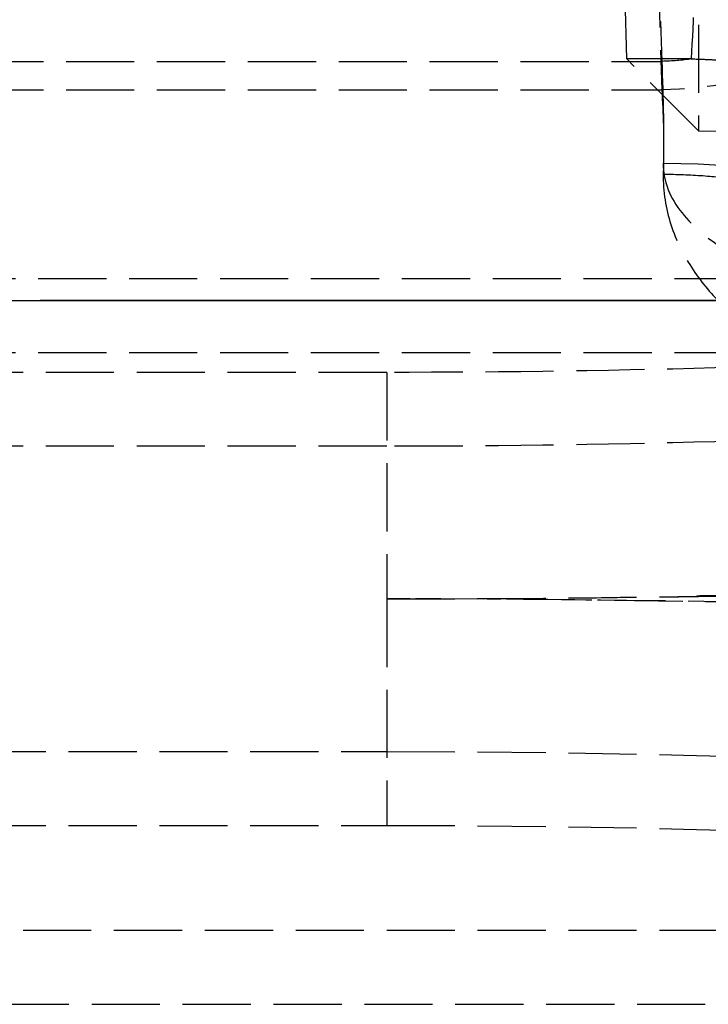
# Model space of a CAD drawing. Header units: millimetres. Extents: x 0 to 562, y -16 to 500.
# Tile 18 of 24: x 514 to 529, y -16 to 6. Entities that reach past the tile are written whole.
import ezdxf

# ---------------------------------------------------------------- set-up
doc = ezdxf.new("R2010")
doc.units = ezdxf.units.MM
doc.header["$LTSCALE"] = 10
doc.linetypes.add('ALLCAD_Strich', pattern=[0.2, 0.15, -0.05])
doc.layers.add('BESCH_KONT_sich_schn_ansi_2d', color=40, linetype='Continuous')
doc.layers.add('BESCH_KONT_sich_schn_grun_2d', color=10, linetype='Continuous')

msp = doc.modelspace()

# ---------------------------------------------------------------- linework, layer by layer
at = {"layer": 'BESCH_KONT_sich_schn_ansi_2d', "linetype": 'ALLCAD_Strich'}
for p, q in [((6, 0, 13.5), (541, 0, 13.5)), ((16.334, 0, 40.291), (530.666, 0, 40.291)), ((16.334, 0, 40.177), (530.666, 0, 40.177)), ((18.908, 0, 37.5), (528.092, 0, 37.5)), ((18.908, 0, 35.87), (528.092, 0, 35.87)), ((18.946, 0, 37.734), (528.054, 0, 37.734)), ((18.946, 0, 36.231), (528.054, 0, 36.231)), ((19.048, 0, 39.5), (527.952, 0, 39.5)), ((19.072, 0, 39.689), (527.928, 0, 39.689)), ((19.845, 0, 37.87), (527.155, 0, 37.87)), ((19.863, 0, 38.121), (527.137, 0, 38.121)), ((25, 0, 72.87), (522, 0, 72.87)), ((25, 0, 69.735), (522, 0, 69.735)), ((25, 0, 74.5), (522, 0, 74.5)), ((25, 0, 69.849), (522, 0, 69.849)), ((27.72, 0, 44.064), (519.28, 0, 44.064)), ((27.72, 0, 43.922), (519.28, 0, 43.922)), ((31.823, 0, 102.741), (515.177, 0, 102.741)), ((31.823, 0, 102.599), (515.177, 0, 102.599)), ((31.854, 0, 110.179), (515.146, 0, 110.179)), ((31.854, 0, 108.61), (515.146, 0, 108.61)), ((31.855, 0, 110.5), (515.145, 0, 110.5)), ((31.855, 0, 108.87), (515.145, 0, 108.87)), ((32.592, 0, 113.741), (514.408, 0, 113.741)), ((32.592, 0, 113.599), (514.408, 0, 113.599)), ((32.621, 0, 119.335), (514.379, 0, 119.335)), ((32.621, 0, 120.838), (514.379, 0, 120.838)), ((32.624, 0, 119.87), (514.376, 0, 119.87)), ((32.624, 0, 121.5), (514.376, 0, 121.5)), ((514.379, 0, 119.335), (514.376, 0, 119.87)), ((514.379, 0, 120.838), (514.376, 0, 121.5)), ((514.408, 0, 113.741), (514.379, 0, 120.838)), ((514.408, 0, 113.599), (514.379, 0, 119.335)), ((514.379, 0, 119.335), (520.105, 0, 37.439)), ((514.379, 0, 120.838), (517.619, 0, 74.5)), ((519.28, 0, 44.064), (514.408, 0, 113.741)), ((519.28, 0, 43.922), (514.408, 0, 113.599)), ((515.146, 0, 110.179), (515.145, 0, 110.5)), ((515.146, 0, 108.61), (515.145, 0, 108.87)), ((515.177, 0, 102.741), (515.146, 0, 110.179)), ((515.146, 0, 110.179), (520.072, 0, 39.744)), ((515.177, 0, 102.599), (515.146, 0, 108.61)), ((515.146, 0, 108.61), (520.072, 0, 38.176)), ((517.619, 0, 74.5), (520.105, 0, 38.942)), ((519.28, 0, 44.064), (520.073, 0, 39.7)), ((520.04, 0, 33.197), (519.28, 0, 44.064)), ((520.04, 0, 33.055), (519.28, 0, 43.922)), ((519.28, 0, 43.922), (520.073, 0, 38.135)), ((524.152, 0, 33.197), (520.04, 0, 33.197)), ((524.152, 0, 33.055), (520.04, 0, 33.055)), ((520.072, 0, 39.744), (527.924, 0, 39.744)), ((520.072, 0, 38.176), (527.133, 0, 38.176)), ((527.927, 0, 39.7), (520.073, 0, 39.7)), ((527.136, 0, 38.135), (520.073, 0, 38.135)), ((520.105, 0, 38.942), (527.969, 0, 38.942)), ((520.105, 0, 37.439), (527.969, 0, 37.439)), ((520.73, 0, 113.944), (520.733, 0, 113.905)), ((525.767, 0, 41.912), (520.733, 0, 113.905)), ((522, 0, 69.849), (522, 0, 69.735)), ((522, 0, 74.5), (522, 0, 69.849)), ((522.356, 0, 114.058), (522.359, 0, 114.019)), ((525.137, 0, 74.294), (522.359, 0, 114.019)), ((525.393, 0, 40.5), (523.892, 0, 40.5)), ((525.393, 0, 38.87), (523.892, 0, 38.87)), ((525.519, 0, 13.5), (524.152, 0, 33.055)), ((525.529, 0, 13.5), (524.152, 0, 33.197)), ((527.393, 0, 42.025), (525.137, 0, 74.294)), ((527.882, 0, 40.5), (525.393, 0, 40.5)), ((527.882, 0, 38.87), (525.393, 0, 38.87)), ((527.571, 0, 38.483), (527.114, 0, 38.451)), ((527.281, 0, 36.057), (527.114, 0, 38.451)), ((528.699, 0, 36.156), (527.281, 0, 36.057)), ((528.859, 0, 13.5), (527.281, 0, 36.057)), ((527.571, 0, 38.483), (527.904, 0, 38.506)), ((527.969, 0, 38.942), (527.882, 0, 40.5)), ((527.904, 0, 38.506), (527.882, 0, 38.87)), ((527.969, 0, 37.439), (527.907, 0, 38.455)), ((527.924, 0, 39.744), (527.928, 0, 39.689)), ((527.927, 0, 39.7), (527.952, 0, 39.5)), ((527.969, 0, 38.942), (528.054, 0, 37.734)), ((527.969, 0, 37.439), (528.054, 0, 36.231)), ((528.054, 0, 37.734), (528.086, 0, 37.534)), ((528.054, 0, 36.231), (528.086, 0, 35.922)), ((528.086, 0, 37.534), (528.092, 0, 37.5)), ((528.086, 0, 35.922), (528.092, 0, 35.87))]:
    msp.add_line(p, q, dxfattribs=at)
at = {"layer": 'BESCH_KONT_sich_schn_ansi_2d', "linetype": 'ALLCAD_Strich', "extrusion": (0, 1, 0)}
for centre, radius, start, end in [((-514.376, 113.5), 6.37, 90, 176), ((-514.376, 113.5), 8, 90, 176), ((-515.145, 102.5), 8, 90, 176), ((-515.145, 102.5), 6.37, 90, 176), ((-522, 50.735), 19, 90, 180), ((-522, 50.849), 19, 90, 180), ((-529.189, 42.151), 3.43, 283.0236, 356), ((-529.189, 42.151), 1.8, 283.0236, 356), ((-527.952, 35.5), 4, 90, 176), ((-528.092, 33.5), 4, 90, 176), ((-528.092, 33.5), 2.37, 90, 176)]:
    msp.add_arc(centre, radius, start, end, dxfattribs=at)
at = {"layer": 'BESCH_KONT_sich_schn_ansi_2d', "linetype": 'ALLCAD_Strich', "extrusion": (0, -1, 0)}
for centre, radius, start in [((522, 50.5), 22.37, 0), ((522, 50.5), 24, 0), ((527.882, 36.5), 4, 4), ((527.882, 36.5), 2.37, 61.5523)]:
    msp.add_arc(centre, radius, start, 90, dxfattribs=at)
for centre, major_axis, ratio, start_param, end_param in [((514.379, 0, 113.461), (6.354, 0, 0.444), 0.921745, 0, 1.506431), ((514.379, 0, 113.461), (7.981, 0, 0.558), 0.921745, 0, 1.506431), ((514.408, 0, 113.044), (7.981, 0, 0.558), 0.086945, 0, 1.564717), ((514.408, 0, 113.044), (6.354, 0, 0.444), 0.086945, 0, 1.564717), ((515.146, 0, 102.481), (7.981, 0, 0.558), 0.962033, 0, 1.503626), ((515.146, 0, 102.481), (6.354, 0, 0.444), 0.962033, 0, 1.503626), ((515.177, 0, 102.044), (7.981, 0, 0.558), 0.086945, 0, 1.564717), ((515.177, 0, 102.044), (6.354, 0, 0.444), 0.086945, 0, 1.564717), ((519.28, 0, 43.367), (7.981, 0, 0.558), 0.086945, 0, 1.564717), ((519.28, 0, 43.367), (6.354, 0, 0.444), 0.086945, 0, 1.564717), ((520.04, 0, 32.5), (9.135, 0, 7.99), 0.043274, 0.669546, 1.532961), ((520.04, 0, 32.5), (9.137, 0, 6.359), 0.040951, 0.67889, 1.542305), ((523.892, 0, 42.3), (0, 0, -1.8), 0.856254, -0.487738, 0), ((524.152, 0, 32.5), (6.09, 0, 4.169), 0.062133, 0.558467, 1.52829), ((524.152, 0, 32.5), (7.716, 0, 4.285), 0.069114, 0.048899, 1.532429), ((525.393, 0, 42.3), (0, 0, -1.8), 0.878501, -0.694847, 0), ((526.988, 0, 40.475), (1.246, 0, -1.299), 0.695942, -2.032938, -0.942893), ((527.503, 0, 42.3), (0, 0, -1.8), 0.842485, -1.306052, 0), ((527.882, 0, 42.3), (0, 0, -1.8), 0.877554, -1.338896, 0), ((529.148, 0, 42.156), (-0.043, 0, -1.799), 0.995895, -1.469682, -0.199472), ((529.178, 0, 42.153), (-0.402, 0, -1.754), 0.998815, -1.271875, 0), ((527.924, 0, 35.895), (3.99, 0, 0.279), 0.962033, 0, 1.503626), ((527.927, 0, 35.86), (3.99, 0, 0.279), 0.959816, 0, 1.50378), ((527.928, 0, 35.84), (3.99, 0, 0.279), 0.962033, 0, 1.503626), ((527.969, 0, 35.253), (3.99, 0, 0.279), 0.921745, 0, 1.506431), ((527.969, 0, 35.253), (-2.364, 0, -0.165), 0.921745, -2.008317, -1.635162), ((528.054, 0, 34.045), (3.99, 0, 0.279), 0.921745, 0, 1.506431), ((528.054, 0, 34.045), (-2.364, 0, -0.165), 0.921745, -1.919788, -1.635162), ((527.869, 0, 36.5), (0, 0, 4), 0.996712, -1.494161, -0.223207)]:
    msp.add_ellipse(centre, major_axis=major_axis, ratio=ratio, start_param=start_param, end_param=end_param, dxfattribs=at)
at = {"layer": 'BESCH_KONT_sich_schn_ansi_2d', "linetype": 'ALLCAD_Strich', "extrusion": (0, 1, 0)}
for centre, major_axis, ratio, start_param, end_param in [((520.04, 0, 32.5), (7.338, 0, 9.66), 0.034804, -1.52501, -0.661595), ((520.04, 0, 32.5), (5.714, 0, 9.54), 0.025676, -1.527954, -0.664539), ((519.355, 0, 42.3), (-6.402, 0, 0.483), 0.509996, -2.696413, -2.125371), ((519.355, 0, 42.3), (-8.029, 0, 0.159), 0.214804, -2.641282, -2.070239), ((519.355, 0, 42.3), (-6.402, 0, 0.457), 0.488854, -2.691314, -2.302116), ((524.152, 0, 32.5), (3.721, 0, 7.999), 0.033423, -1.499078, -0.635663), ((524.152, 0, 32.5), (3.723, 0, 6.368), 0.038064, -1.50578, -0.642365), ((519.355, 0, 42.3), (-8.029, 0, 0.156), 0.205815, -2.640401, -2.251203), ((527.882, 0, 42.3), (0, 0, -1.8), 0.974366, 0, 1.027318), ((527.882, 0, 42.3), (0, 0, -1.8), 0.98701, 0, 1.003834), ((249.532, 0, 20.5), (281.89, 0, 17.129), 0.023544, -0.164066, -0.156664), ((528.086, 0, 33.579), (3.99, 0, 0.279), 0.988693, -1.50177, 0), ((525.894, 0, 64.929), (2.138, 0, -30.582), 0.077308, -0.437521, -0.340363), ((528.084, 0, 33.61), (-0.185, 0, 2.643), 0.894562, 0.340363, 0.348992)]:
    msp.add_ellipse(centre, major_axis=major_axis, ratio=ratio, start_param=start_param, end_param=end_param, dxfattribs=at)
for points, knots in [([(520.072, 0, 39.744), (520.718, 0, 39.992), (521.367, 0, 40.181), (522.648, 0, 40.435), (523.28, 0, 40.5), (523.892, 0, 40.5)], [-0.7107886, -0.7107886, -0.7107886, -0.7107886, -0.3553943, -0.3553943, 0, 0, 0, 0]), ([(523.17, 0, 40.71), (522.674, 0, 40.662), (522.161, 0, 40.555), (521.123, 0, 40.231), (520.596, 0, 40.014), (520.072, 0, 39.744)], [0, 0, 0, 0, 0.3553943, 0.3553943, 0.7107886, 0.7107886, 0.7107886, 0.7107886]), ([(522.516, 0, 39.27), (522.32, 0, 39.224), (522.121, 0, 39.166), (521.719, 0, 39.028), (521.516, 0, 38.947), (521.311, 0, 38.856), (521.106, 0, 38.764), (520.899, 0, 38.661), (520.486, 0, 38.434), (520.279, 0, 38.31), (520.072, 0, 38.176)], [0, 0, 0, 0, 0.1776971, 0.1776971, 0.3553943, 0.3553943, 0.3553943, 0.5330914, 0.5330914, 0.7107886, 0.7107886, 0.7107886, 0.7107886]), ([(520.072, 0, 38.176), (520.395, 0, 38.29), (520.719, 0, 38.39), (521.365, 0, 38.563), (521.688, 0, 38.635), (522.008, 0, 38.694), (522.328, 0, 38.752), (522.646, 0, 38.796), (523.275, 0, 38.855), (523.586, 0, 38.87), (523.892, 0, 38.87)], [-0.7107886, -0.7107886, -0.7107886, -0.7107886, -0.5330914, -0.5330914, -0.3553943, -0.3553943, -0.3553943, -0.1776971, -0.1776971, 0, 0, 0, 0]), ([(520.073, 0, 39.7), (520.57, 0, 39.847), (521.063, 0, 40.026), (522.545, 0, 40.609), (523.497, 0, 41.032), (524.988, 0, 41.571), (525.566, 0, 41.742), (526.039, 0, 41.829)], [-0.0014215, -0.0014215, -0.0014215, -0.0014215, 0.2093168, 0.2093168, 0.646172, 0.646172, 0.9731136, 0.9731136, 0.9731136, 0.9731136]), ([(527.503, 0, 40.5), (526.916, 0, 40.5), (526.197, 0, 40.447), (524.339, 0, 40.261), (523.148, 0, 40.112), (521.3, 0, 39.871), (520.687, 0, 39.788), (520.073, 0, 39.7)], [-0.9731136, -0.9731136, -0.9731136, -0.9731136, -0.646172, -0.646172, -0.2093168, -0.2093168, 0.0014215, 0.0014215, 0.0014215, 0.0014215]), ([(520.073, 0, 38.135), (520.524, 0, 38.359), (520.968, 0, 38.67), (521.827, 0, 39.342), (522.243, 0, 39.697), (522.64, 0, 40.018), (523.037, 0, 40.338), (523.416, 0, 40.627), (524.118, 0, 41.097), (524.438, 0, 41.278), (524.714, 0, 41.402)], [-0.0014215, -0.0014215, -0.0014215, -0.0014215, 0.2422123, 0.2422123, 0.4858461, 0.4858461, 0.4858461, 0.7294799, 0.7294799, 0.9731136, 0.9731136, 0.9731136, 0.9731136]), ([(527.503, 0, 38.87), (527.065, 0, 38.87), (526.555, 0, 38.843), (525.433, 0, 38.755), (524.823, 0, 38.694), (524.184, 0, 38.625), (523.545, 0, 38.557), (522.872, 0, 38.48), (521.492, 0, 38.316), (520.783, 0, 38.228), (520.073, 0, 38.135)], [-0.9731136, -0.9731136, -0.9731136, -0.9731136, -0.7294799, -0.7294799, -0.4858461, -0.4858461, -0.4858461, -0.2422123, -0.2422123, 0.0014215, 0.0014215, 0.0014215, 0.0014215]), ([(520.105, 0, 38.942), (521.016, 0, 39.444), (521.936, 0, 39.834), (523.722, 0, 40.362), (524.589, 0, 40.5), (525.393, 0, 40.5)], [-1.010092, -1.010092, -1.010092, -1.010092, -0.505046, -0.505046, 0, 0, 0, 0]), ([(524.381, 0, 40.917), (523.731, 0, 40.822), (523.03, 0, 40.601), (521.585, 0, 39.934), (520.842, 0, 39.488), (520.105, 0, 38.942)], [0, 0, 0, 0, 0.505046, 0.505046, 1.010092, 1.010092, 1.010092, 1.010092]), ([(523.464, 0, 39.665), (523.209, 0, 39.574), (522.944, 0, 39.458), (522.399, 0, 39.177), (522.12, 0, 39.012), (521.836, 0, 38.824), (521.552, 0, 38.637), (521.264, 0, 38.426), (520.686, 0, 37.963), (520.395, 0, 37.711), (520.105, 0, 37.439)], [0, 0, 0, 0, 0.252523, 0.252523, 0.505046, 0.505046, 0.505046, 0.757569, 0.757569, 1.010092, 1.010092, 1.010092, 1.010092]), ([(520.105, 0, 37.439), (520.561, 0, 37.669), (521.018, 0, 37.874), (521.929, 0, 38.23), (522.382, 0, 38.38), (522.829, 0, 38.501), (523.275, 0, 38.622), (523.715, 0, 38.714), (524.573, 0, 38.838), (524.991, 0, 38.87), (525.393, 0, 38.87)], [-1.010092, -1.010092, -1.010092, -1.010092, -0.757569, -0.757569, -0.505046, -0.505046, -0.505046, -0.252523, -0.252523, 0, 0, 0, 0]), ([(524.387, 0, 40.101), (524.559, 0, 40.368), (524.723, 0, 40.611), (525.024, 0, 41.04), (525.162, 0, 41.226), (525.281, 0, 41.379), (525.4, 0, 41.533), (525.501, 0, 41.655), (525.657, 0, 41.827), (525.712, 0, 41.877), (525.743, 0, 41.891)], [0, 0, 0, 0, 0.1592723, 0.1592723, 0.3185445, 0.3185445, 0.3185445, 0.4778168, 0.4778168, 0.637089, 0.637089, 0.637089, 0.637089]), ([(524.714, 0, 41.402), (524.735, 0, 41.412), (524.755, 0, 41.421), (524.796, 0, 41.44), (524.817, 0, 41.449), (524.837, 0, 41.458), (524.856, 0, 41.467), (524.876, 0, 41.476), (524.915, 0, 41.494), (524.934, 0, 41.503), (524.952, 0, 41.512)], [-0.59989397, -0.59989397, -0.59989397, -0.59989397, -0.58127609, -0.58127609, -0.56265821, -0.56265821, -0.56265821, -0.54404032, -0.54404032, -0.52542244, -0.52542244, -0.52542244, -0.52542244]), ([(524.952, 0, 41.512), (525.084, 0, 41.573), (525.202, 0, 41.616), (525.408, 0, 41.687), (525.495, 0, 41.714), (525.564, 0, 41.74), (525.635, 0, 41.767), (525.688, 0, 41.792), (525.755, 0, 41.848), (525.77, 0, 41.878), (525.767, 0, 41.912)], [0, 0, 0, 0, 0.1306578, 0.1306578, 0.2613155, 0.2613155, 0.2613155, 0.3948041, 0.3948041, 0.522631, 0.522631, 0.522631, 0.522631]), ([(525.767, 0, 41.912), (525.776, 0, 41.786), (525.769, 0, 41.665), (525.722, 0, 41.431), (525.681, 0, 41.317), (525.621, 0, 41.206), (525.56, 0, 41.094), (525.481, 0, 40.985), (525.281, 0, 40.762), (525.16, 0, 40.648), (525.021, 0, 40.526)], [7.365518, 7.365518, 7.365518, 7.365518, 7.667491, 7.667491, 7.969464, 7.969464, 7.969464, 8.271437, 8.271437, 8.57341, 8.57341, 8.57341, 8.57341]), ([(525.767, 0, 41.912), (525.776, 0, 41.783), (525.771, 0, 41.658), (525.725, 0, 41.414), (525.685, 0, 41.295), (525.626, 0, 41.177), (525.566, 0, 41.06), (525.487, 0, 40.944), (525.287, 0, 40.707), (525.165, 0, 40.586), (525.026, 0, 40.458)], [10.026866, 10.026866, 10.026866, 10.026866, 10.452782, 10.452782, 10.878698, 10.878698, 10.878698, 11.304615, 11.304615, 11.730531, 11.730531, 11.730531, 11.730531]), ([(525.623, 0, 40.279), (526.104, 0, 40.856), (526.533, 0, 41.315), (527.11, 0, 41.867), (527.29, 0, 42.005), (527.361, 0, 42.017)], [0, 0, 0, 0, 0.3462985, 0.3462985, 0.637089, 0.637089, 0.637089, 0.637089]), ([(525.743, 0, 41.891), (525.745, 0, 41.892), (525.747, 0, 41.893), (525.75, 0, 41.894), (525.752, 0, 41.895), (525.753, 0, 41.896), (525.755, 0, 41.897), (525.756, 0, 41.898), (525.759, 0, 41.899), (525.76, 0, 41.9), (525.761, 0, 41.9)], [-0.04306434, -0.04306434, -0.04306434, -0.04306434, -0.03229826, -0.03229826, -0.02153217, -0.02153217, -0.02153217, -0.01076609, -0.01076609, 0, 0, 0, 0]), ([(525.761, 0, 41.9), (525.762, 0, 41.901), (525.763, 0, 41.902), (525.765, 0, 41.903), (525.765, 0, 41.904), (525.766, 0, 41.905), (525.767, 0, 41.906), (525.767, 0, 41.907), (525.767, 0, 41.909), (525.767, 0, 41.91), (525.767, 0, 41.912)], [0, 0, 0, 0, 0.0114784, 0.0114784, 0.0229568, 0.0229568, 0.0229568, 0.03443521, 0.03443521, 0.04591361, 0.04591361, 0.04591361, 0.04591361]), ([(526.345, 0, 41.886), (526.599, 0, 41.935), (526.814, 0, 41.95), (527.256, 0, 41.975), (527.396, 0, 41.98), (527.393, 0, 42.025)], [0, 0, 0, 0, 0.197405, 0.197405, 0.522631, 0.522631, 0.522631, 0.522631]), ([(527.393, 0, 42.025), (527.401, 0, 41.918), (527.357, 0, 41.824), (527.099, 0, 41.618), (526.808, 0, 41.52), (526.381, 0, 41.369)], [7.365518, 7.365518, 7.365518, 7.365518, 7.85853, 7.85853, 8.57341, 8.57341, 8.57341, 8.57341]), ([(527.393, 0, 42.025), (527.397, 0, 41.977), (527.391, 0, 41.93), (527.335, 0, 41.786), (527.242, 0, 41.698), (526.916, 0, 41.527), (526.681, 0, 41.443), (526.383, 0, 41.333)], [10.026866, 10.026866, 10.026866, 10.026866, 10.333239, 10.333239, 11.031885, 11.031885, 11.730531, 11.730531, 11.730531, 11.730531]), ([(528.751, 0, 40.401), (528.682, 0, 40.402), (528.505, 0, 40.3), (527.927, 0, 39.866), (527.49, 0, 39.493), (526.988, 0, 39.01)], [-0.637089, -0.637089, -0.637089, -0.637089, -0.3462985, -0.3462985, 0, 0, 0, 0]), ([(527.361, 0, 42.017), (527.366, 0, 42.018), (527.371, 0, 42.019), (527.379, 0, 42.02), (527.382, 0, 42.02), (527.385, 0, 42.021)], [-0.04306434, -0.04306434, -0.04306434, -0.04306434, -0.02153217, -0.02153217, 0, 0, 0, 0]), ([(529.179, 0, 36.236), (529.163, 0, 36.467), (529.112, 0, 36.693), (528.929, 0, 37.125), (528.798, 0, 37.324), (528.458, 0, 37.668), (528.253, 0, 37.805), (527.82, 0, 37.985), (527.602, 0, 38.034), (527.379, 0, 38.049)], [-0.2975752, -0.2975752, -0.2975752, -0.2975752, -0.2278253, -0.2278253, -0.1559174, -0.1559174, -0.0818659, -0.0818659, -0.0145723, -0.0145723, -0.0145723, -0.0145723]), ([(529.011, 0, 38.584), (529.011, 0, 38.584), (528.993, 0, 38.583), (528.898, 0, 38.576), (528.801, 0, 38.569), (528.597, 0, 38.555), (528.493, 0, 38.548), (528.275, 0, 38.532), (528.193, 0, 38.527), (528.04, 0, 38.516), (527.975, 0, 38.511), (527.904, 0, 38.506)], [-0.4251674, -0.4251674, -0.4251674, -0.4251674, -0.3087785, -0.3087785, -0.1392243, -0.1392243, -0.058729, -0.058729, -0.0225877, -0.0225877, 0, 0, 0, 0]), ([(527.907, 0, 38.455), (527.959, 0, 38.45), (528.008, 0, 38.442), (528.101, 0, 38.42), (528.145, 0, 38.406), (528.317, 0, 38.34), (528.412, 0, 38.271), (528.594, 0, 38.116), (528.688, 0, 37.985), (528.823, 0, 37.665), (528.85, 0, 37.477), (528.833, 0, 37.297)], [-0.3744054, -0.3744054, -0.3744054, -0.3744054, -0.3574209, -0.3574209, -0.3383603, -0.3383603, -0.275518, -0.275518, -0.1482017, -0.1482017, 0, 0, 0, 0]), ([(528.392, 0, 38.811), (528.363, 0, 38.812), (528.309, 0, 38.788), (528.156, 0, 38.693), (528.057, 0, 38.621), (527.936, 0, 38.526), (527.928, 0, 38.52), (527.92, 0, 38.513), (527.912, 0, 38.507)], [-0.637089, -0.637089, -0.637089, -0.637089, -0.4778168, -0.4778168, -0.3185445, -0.3185445, -0.3185445, -0.3080689, -0.3080689, -0.3080689, -0.3080689]), ([(528.086, 0, 35.922), (528.08, 0, 35.98), (528.141, 0, 36.087), (528.37, 0, 36.388), (528.541, 0, 36.584), (528.742, 0, 36.813), (528.94, 0, 37.038), (529.167, 0, 37.294), (529.632, 0, 37.856), (529.872, 0, 38.162), (530.085, 0, 38.494)], [-0.7150119, -0.7150119, -0.7150119, -0.7150119, -0.5393732, -0.5393732, -0.357506, -0.357506, -0.357506, -0.178753, -0.178753, 0, 0, 0, 0]), ([(528.086, 0, 37.534), (528.084, 0, 37.55), (528.093, 0, 37.571), (528.187, 0, 37.696), (528.41, 0, 37.866), (528.953, 0, 38.266), (529.248, 0, 38.48), (529.73, 0, 38.87), (529.916, 0, 39.03), (530.085, 0, 39.2)], [-0.7150119, -0.7150119, -0.7150119, -0.7150119, -0.6412615, -0.6412615, -0.3683135, -0.3683135, -0.1416591, -0.1416591, 0, 0, 0, 0]), ([(528.996, 0, 38.583), (528.91, 0, 38.629), (528.714, 0, 38.721), (528.507, 0, 38.785), (528.392, 0, 38.811)], [-0.3329182, -0.3329182, -0.3329182, -0.3329182, -0.25, -0.1493865, -0.1493865, -0.1493865, -0.1493865]), ([(528.412, 0, 38.81), (528.411, 0, 38.81), (528.41, 0, 38.81), (528.408, 0, 38.811), (528.406, 0, 38.811), (528.404, 0, 38.811), (528.403, 0, 38.811), (528.401, 0, 38.811), (528.397, 0, 38.811), (528.394, 0, 38.811), (528.392, 0, 38.811)], [0, 0, 0, 0, 0.01076609, 0.01076609, 0.02153217, 0.02153217, 0.02153217, 0.03229826, 0.03229826, 0.04306434, 0.04306434, 0.04306434, 0.04306434]), ([(528.719, 0, 36.15), (528.879, 0, 36.097), (529.033, 0, 36.027), (529.323, 0, 35.855), (529.458, 0, 35.755), (529.831, 0, 35.417), (530.035, 0, 35.143), (530.329, 0, 34.536), (530.418, 0, 34.206), (530.442, 0, 33.869)], [-0.3039154, -0.3039154, -0.3039154, -0.3039154, -0.2531234, -0.2531234, -0.2027279, -0.2027279, -0.1015566, -0.1015566, 0, 0, 0, 0]), ([(528.776, 0, 40.399), (528.773, 0, 40.399), (528.77, 0, 40.4), (528.762, 0, 40.4), (528.757, 0, 40.401), (528.751, 0, 40.401)], [0, 0, 0, 0, 0.02153217, 0.02153217, 0.04306434, 0.04306434, 0.04306434, 0.04306434])]:
    msp.add_open_spline(points, degree=3, knots=knots, dxfattribs=at)
for points in [[(522.516, 0, 39.27), (522.621, 0, 39.205), (522.839, 0, 39.089), (523.181, 0, 38.963), (523.534, 0, 38.887), (523.773, 0, 38.87), (523.892, 0, 38.87)], [(523.464, 0, 39.665), (523.598, 0, 39.538), (523.886, 0, 39.31), (524.362, 0, 39.059), (524.87, 0, 38.905), (525.219, 0, 38.87), (525.393, 0, 38.87)], [(524.387, 0, 40.101), (524.51, 0, 39.832), (524.821, 0, 39.305), (525.448, 0, 38.601), (526.188, 0, 38.035), (526.721, 0, 37.778), (526.988, 0, 37.684)], [(524.714, 0, 41.402), (524.796, 0, 41.042), (525.06, 0, 40.354), (525.715, 0, 39.527), (526.559, 0, 38.993), (527.188, 0, 38.87), (527.503, 0, 38.87)], [(524.952, 0, 41.512), (525.03, 0, 41.139), (525.294, 0, 40.424), (525.979, 0, 39.56), (526.874, 0, 38.999), (527.546, 0, 38.87), (527.882, 0, 38.87)], [(527.882, 0, 38.87), (527.596, 0, 38.87), (527.024, 0, 38.946), (526.222, 0, 39.28), (525.528, 0, 39.812), (525.169, 0, 40.275), (525.021, 0, 40.526)], [(527.882, 0, 38.87), (527.599, 0, 38.87), (527.032, 0, 38.942), (526.236, 0, 39.261), (525.543, 0, 39.771), (525.178, 0, 40.216), (525.026, 0, 40.458)], [(525.743, 0, 41.891), (525.77, 0, 41.529), (525.942, 0, 40.814), (526.519, 0, 39.876), (527.36, 0, 39.166), (528.039, 0, 38.892), (528.392, 0, 38.811)], [(525.761, 0, 41.9), (525.788, 0, 41.538), (525.957, 0, 40.821), (526.534, 0, 39.88), (527.376, 0, 39.167), (528.058, 0, 38.891), (528.412, 0, 38.81)], [(526.039, 0, 41.829), (526.147, 0, 41.849), (526.249, 0, 41.868), (526.345, 0, 41.886)], [(527.379, 0, 38.049), (527.257, 0, 37.939), (527.126, 0, 37.817), (526.988, 0, 37.684)], [(527.379, 0, 38.049), (527.299, 0, 38.055), (527.22, 0, 38.063), (527.14, 0, 38.073)], [(527.385, 0, 42.021), (527.391, 0, 42.021), (527.394, 0, 42.023), (527.393, 0, 42.025)], [(528.086, 0, 35.922), (528.383, 0, 35.923), (528.976, 0, 35.812), (529.742, 0, 35.335), (530.277, 0, 34.614), (530.43, 0, 34.037), (530.45, 0, 33.744)]]:
    msp.add_open_spline(points, degree=3, dxfattribs=at)
at = {"layer": 'BESCH_KONT_sich_schn_grun_2d', "linetype": 'ALLCAD_Strich'}
for p, q in [((528.859, 490.073), (528.859, 3.736)), ((527.281, 5.321), (527.114, 11.504)), ((527.969, 8.145), (528.054, 5.267)), ((527.969, 7.515), (528.054, 4.637)), ((18.946, 5.267), (528.054, 5.267)), ((528.699, 5.321), (527.281, 5.321)), ((528.859, 3.736), (527.281, 5.321)), ((18.946, 4.637), (528.054, 4.637)), ((528.859, 3.736), (530.5, 3.728)), ((16.334, 0.483), (530.666, 0.483)), ((16.334, -1.143), (530.666, -1.143)), ((522, -1.584), (25, -1.584)), ((522, -1.584), (522, -6.572)), ((522, -3.21), (25, -3.21)), ((522, -6.572), (522, -11.56)), ((25, -9.934), (522, -9.934)), ((25, -11.56), (522, -11.56)), ((6, -13.866), (541, -13.866)), ((273.51, -15.5), (541, -15.5))]:
    msp.add_line(p, q, dxfattribs=at)
at = {"layer": 'BESCH_KONT_sich_schn_grun_2d', "linetype": 'ALLCAD_Strich', "extrusion": (0, 0, -1)}
for centre, major_axis, ratio, start_param, end_param in [((525.894, 79.769), (2.14, -78.979), 0.029913, -0.43671, -0.339553), ((528.054, 6.184), (3.998, 0.117), 0.386852, 0.075718, 1.582149), ((528.054, 6.184), (-2.369, -0.07), 0.386852, -1.84407, -1.559444), ((527.602, 3.476), (0, -4.63), 0.105721, -1.968165, -1.420635), ((528.084, 5.146), (2.371, -0.015), 0.078071, -1.308923, -1.300294), ((527.602, 3.476), (0, -3), 0.163163, -1.968165, -1.420635), ((528.086, 2.428), (4, -0.042), 0.149589, -1.572379, -0.070609), ((522, -0.255), (-19, 0), 0.069927, -1.986501, -1.570796), ((522, -1.881), (-19, 0), 0.069927, -1.986501, -1.570796), ((522, -11.262), (19, 0), 0.069927, -1.570796, 0), ((522, -12.888), (19, 0), 0.069927, -1.570796, 0)]:
    msp.add_ellipse(centre, major_axis=major_axis, ratio=ratio, start_param=start_param, end_param=end_param, dxfattribs=at)
at = {"layer": 'BESCH_KONT_sich_schn_grun_2d', "linetype": 'ALLCAD_Strich'}
for centre, major_axis, ratio, start_param, end_param in [((522, -5.243), (22.37, 0), 0.059392, -1.570796, -1.261107), ((522, -5.243), (24, 0), 0.055359, -1.570796, -1.261107), ((522, -7.9), (-22.37, 0), 0.059392, -3.141593, -1.570796), ((522, -7.9), (-24, 0), 0.055359, -3.141593, -1.570796)]:
    msp.add_ellipse(centre, major_axis=major_axis, ratio=ratio, start_param=start_param, end_param=end_param, dxfattribs=at)
for points, knots in [([(528.719, 5.321), (528.879, 5.316), (529.033, 5.311), (529.323, 5.297), (529.458, 5.29), (529.831, 5.264), (530.035, 5.244), (530.329, 5.2), (530.418, 5.177), (530.442, 5.153)], [-0.3039154, -0.3039154, -0.3039154, -0.3039154, -0.2531234, -0.2531234, -0.2027279, -0.2027279, -0.1015566, -0.1015566, 0, 0, 0, 0]), ([(528.086, 3.027), (528.084, 2.923), (528.093, 2.819), (528.187, 2.341), (528.41, 1.993), (528.953, 1.45), (529.248, 1.237), (529.73, 0.95), (529.916, 0.854), (530.085, 0.772)], [-0.7150119, -0.7150119, -0.7150119, -0.7150119, -0.6412615, -0.6412615, -0.3683135, -0.3683135, -0.1416591, -0.1416591, 0, 0, 0, 0]), ([(528.086, 2.783), (528.08, 2.4), (528.141, 2.025), (528.37, 1.312), (528.541, 0.976), (528.742, 0.675), (528.94, 0.379), (529.167, 0.116), (529.632, -0.343), (529.872, -0.538), (530.085, -0.697)], [-0.7150119, -0.7150119, -0.7150119, -0.7150119, -0.5393732, -0.5393732, -0.357506, -0.357506, -0.357506, -0.178753, -0.178753, 0, 0, 0, 0]), ([(530.321, -6.477), (530.193, -6.48), (530.065, -6.483), (529.567, -6.494), (529.194, -6.502), (528.818, -6.509)], [0.30968911, 0.30968911, 0.30968911, 0.30968911, 0.32818846, 0.32818846, 0.38114375, 0.38114375, 0.38114375, 0.38114375])]:
    msp.add_open_spline(points, degree=3, knots=knots, dxfattribs=at)
msp.add_open_spline([(528.086, 2.783), (528.383, 2.78), (528.976, 2.757), (529.742, 2.677), (530.277, 2.562), (530.43, 2.473), (530.45, 2.428)], degree=3, dxfattribs=at)

doc.saveas('drawing.dxf')
